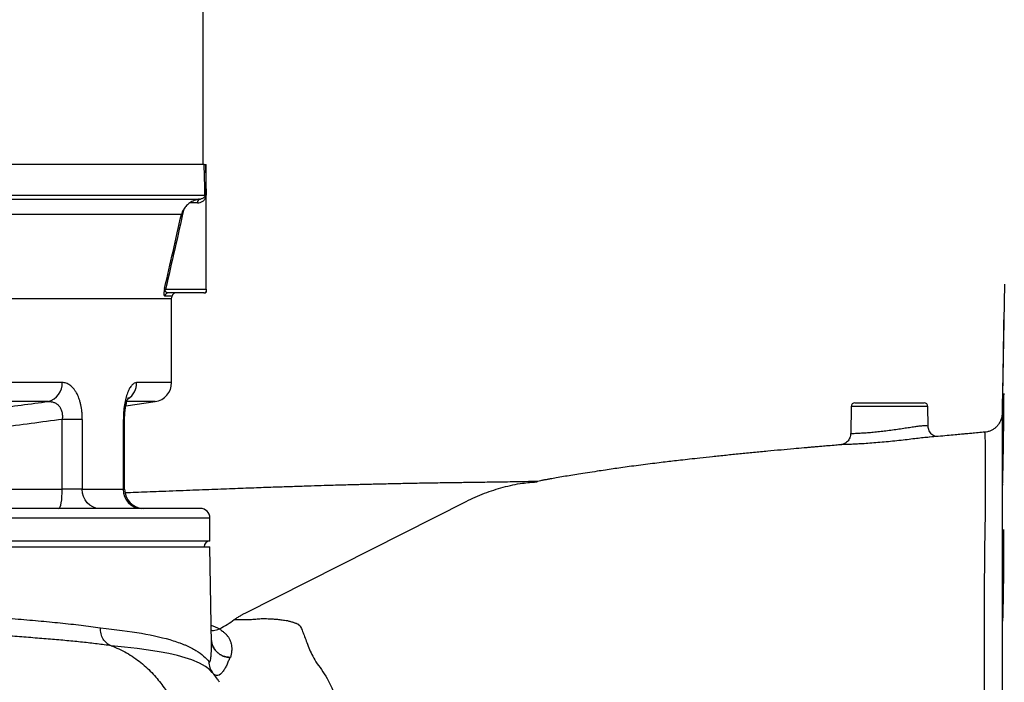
# Model space of a CAD drawing. Header units: millimetres. Extents: x 4190 to 16224, y 1378 to 18140.
# Tile 7 of 17: x 8652 to 11223, y 3839 to 5568. Entities that reach past the tile are written whole.
import ezdxf

# ---------------------------------------------------------------- set-up
doc = ezdxf.new("R2010")
doc.units = ezdxf.units.MM
doc.header["$LTSCALE"] = 5

msp = doc.modelspace()

# ---------------------------------------------------------------- linework, layer by layer
at = {"color": 7, "linetype": 'Continuous', "lineweight": 25}
for p, q in [((9131.1, 5190.3), (9131.1, 14210.3)), ((9134.1, 5190.3), (5379.8, 5190.3)), ((9137, 5190.3), (9138.6, 5190.3)), ((9138.6, 4865.3), (9138.6, 5190.3)), ((5377.8, 5110.5), (9135.7, 5110.5)), ((9116.1, 5090.3), (9096.2, 5090.3)), ((9074.1, 5060), (5455.9, 5060)), ((9032.9, 4865.3), (9138.6, 4865.3)), ((9138.6, 4865.3), (9138.6, 4859.3)), ((11223.6, 4877.8), (11217.7, 4539.6)), ((9048.6, 4840.3), (5512, 4840.3)), ((9132.9, 4855.3), (9040.4, 4855.3)), ((9048.6, 4840.3), (9049.9, 4847.2)), ((9048.6, 4621.3), (9048.6, 4840.3)), ((9138.6, 4859.3), (9138.6, 4857.1)), ((8762.7, 4621.3), (5339.9, 4621.3)), ((8726.3, 4571.8), (5377.5, 4571.8)), ((8929.2, 4561), (9005.5, 4571.8)), ((10823.4, 4558.5), (10822.2, 4488.1)), ((10833.4, 4568.3), (11013.7, 4568.3)), ((11024.6, 4507.2), (11023.7, 4558.5)), ((8815.4, 4525.2), (8763, 4525.2)), ((8763, 4342.8), (8763, 4525.2)), ((8815.4, 4525.2), (8815.4, 4342.8)), ((8922.6, 4342.8), (8922.6, 4525.2)), ((8925.9, 4342.8), (8925.9, 4525.2)), ((11172.5, 4491.8), (11172.5, 4491.7)), ((8594.1, 4342.8), (8763, 4342.8)), ((8815.4, 4342.8), (8763, 4342.8)), ((8815.4, 4342.8), (8922.6, 4342.8)), ((9240.4, 4019.5), (9818.1, 4311.3)), ((9123.6, 4292.8), (7173.6, 4292.8)), ((9148.6, 4207.8), (9148.6, 4267.8)), ((5198.6, 4192.8), (9148.6, 4192.8)), ((9148.6, 4207.8), (7173.6, 4207.8)), ((9153, 3939.6), (9148.6, 4192.8)), ((9173.7, 3978.3), (9173.7, 3978.2)), ((9153, 3939.3), (9153, 3939.6))]:
    msp.add_line(p, q, dxfattribs=at)
at = {"color": 8, "linetype": 'Continuous', "lineweight": 25}
for p, q in [((9049.9, 4847.2), (9030.7, 4847.2)), ((9048.6, 4621.3), (8957.3, 4621.3)), ((9005.5, 4571.8), (8932.5, 4571.8)), ((11023.7, 4558.5), (10823.4, 4558.5)), ((8925.9, 4525.2), (8922.6, 4525.2)), ((8925.9, 4342.8), (8922.6, 4342.8)), ((9148.6, 4267.8), (7173.6, 4267.8)), ((9157.2, 3862), (9156.7, 3862.7))]:
    msp.add_line(p, q, dxfattribs=at)
at = {"color": 7, "linetype": 'Continuous', "lineweight": 25, "flags": 128}
for points in [[(9135.7, 5110.5), (9135.3, 5130.5), (9134.1, 5190.3)], [(9137, 5190.3), (9137.9, 5145.4), (9138.5, 5110.7)], [(8619.3, 5100.3), (8658.6, 5100.3), (8696.7, 5100.3), (8733.3, 5100.3), (8768.6, 5100.3), (8802.3, 5100.3), (8834.6, 5100.3), (8865.4, 5100.3), (8894.6, 5100.3), (8922.3, 5100.3), (8948.4, 5100.3), (8972.8, 5100.3), (8995.6, 5100.3), (9016.8, 5100.3), (9036.2, 5100.3), (9054, 5100.3), (9070.1, 5100.3), (9084.4, 5100.3), (9097, 5100.3), (9107.8, 5100.3), (9116.9, 5100.3), (9124.2, 5100.3)], [(8754.3, 4292.8), (8756, 4293.8), (8757.6, 4296.6), (8759.1, 4301.2), (8760.4, 4307.4), (8761.5, 4315), (8762.3, 4323.7), (8762.8, 4333.1), (8763, 4342.8)], [(8859.2, 4292.8), (8850.7, 4293.8), (8842.5, 4296.6), (8834.9, 4301.2), (8828.3, 4307.4), (8822.8, 4315), (8818.8, 4323.7), (8816.3, 4333.1), (8815.4, 4342.8)], [(11221.4, 4237.9), (11221.1, 4235), (11220.8, 4228.8), (11220.4, 4219.5), (11220.1, 4207.3), (11219.7, 4192.5), (11219.4, 4175.7), (11219.1, 4157.2), (11218.8, 4137.6), (11218.6, 4117.4), (11218.4, 4097.3), (11218.3, 4077.7), (11218.2, 4059.4), (11218.2, 4042.6), (11218.3, 4028), (11218.4, 4016), (11218.6, 4006.9), (11218.8, 4000.9), (11219.1, 3998.2), (11219.4, 3999), (11219.8, 4003.1), (11220.1, 4010.5), (11220.5, 4021), (11220.8, 4034.2), (11221.1, 4049.8), (11221.4, 4067.3), (11221.7, 4086.3), (11221.9, 4106.2), (11222.1, 4126.4), (11222.3, 4146.4), (11222.3, 4165.5), (11222.4, 4183.4), (11222.3, 4203), (11222.3, 4203)]]:
    msp.add_lwpolyline(points, dxfattribs=at)
at = {"color": 8, "linetype": 'Continuous', "lineweight": 25, "flags": 128}
for points in [[(9152.1, 3987.8), (9162.3, 3983.8), (9175, 3979), (9175, 3979), (9175, 3979)], [(9155, 3864.5), (9148.6, 3871.2), (9136.8, 3880.1), (9121.1, 3889.1), (9101.5, 3897.4), (9083.7, 3903.3), (9063.6, 3908.8), (9041, 3913.9), (9016.1, 3918.6), (8988.4, 3923.1), (8958.3, 3927.2), (8925.7, 3930.9), (8890.8, 3934.3), (8890.8, 3934.3), (8890.8, 3934.3)]]:
    msp.add_lwpolyline(points, dxfattribs=at)
at = {"color": 7, "linetype": 'Continuous', "lineweight": 25}
for centre, radius, start, end in [((9125.9, 5091.2), 9.84, 115.6743, 185.2095), ((9139.2, 5076.2), 34.5, 91.0698, 95.8651), ((9034.6, 4870.5), 5.52, 217.2569, 251.3075), ((9040.5, 4845.4), 9.93, 90.2227, 169.4704), ((9059.7, 4845.3), 10, 90, 169.1145), ((9132.4, 4862), 6.71, 274.1714, 336.6375), ((9132.9, 4865.3), 10, 270, 304.572), ((8714.8, 4618.4), 48, 283.81, 3.4261), ((8998.6, 4621.3), 50, 278, 0), ((10833.4, 4558.3), 10, 90, 179), ((11013.7, 4558.3), 10, 1, 90), ((8970.9, 4341.2), 48.4, 178.078, 267.9395), ((8975.9, 4342.8), 50, 180, 270), ((9123.6, 4267.8), 25, 0, 90), ((9148.6, 4192.8), 15, 90, 180)]:
    msp.add_arc(centre, radius, start, end, dxfattribs=at)
at = {"color": 8, "linetype": 'Continuous', "lineweight": 25}
msp.add_arc((8906.8, 4620.8), 50.5, 303.6778, 0.5142, dxfattribs=at)
at = {"color": 7, "linetype": 'Continuous', "lineweight": 25}
for points, knots in [([(9134.1, 5190.3), (9134.2, 5190.3), (9134.5, 5190.3), (9135.5, 5190.3), (9136.2, 5190.3), (9137, 5190.3)], [0, 0, 0, 0, 0.5, 0.5, 1, 1, 1, 1]), ([(9121.7, 5100.1), (9121, 5100), (9120.4, 5099.9), (9119.1, 5099.7), (9118.5, 5099.6), (9116.7, 5099.2), (9115.5, 5098.9), (9113.2, 5098.3), (9112.1, 5098), (9109.8, 5097.2), (9108.7, 5096.8), (9103.4, 5094.7), (9099.6, 5092.5), (9096.2, 5090.3)], [0, 0, 0, 0, 0.0625, 0.0625, 0.125, 0.125, 0.25, 0.25, 0.375, 0.375, 0.5, 0.5, 1, 1, 1, 1]), ([(9116.1, 5090.3), (9118.6, 5090.3), (9121, 5090.6), (9124.6, 5091.7), (9125.8, 5092.2), (9128.1, 5093.3), (9129.2, 5094), (9131.4, 5095.6), (9132.4, 5096.5), (9134.4, 5098.6), (9135.3, 5099.7), (9136.4, 5101.8), (9136.8, 5102.5), (9137.4, 5104), (9137.7, 5104.7), (9138.4, 5107.2), (9138.6, 5108.9), (9138.5, 5110.7)], [0, 0, 0, 0, 0.25, 0.25, 0.375, 0.375, 0.5, 0.5, 0.625, 0.625, 0.75, 0.75, 0.8125, 0.8125, 0.875, 0.875, 1, 1, 1, 1]), ([(9135.7, 5110.5), (9135.7, 5109.9), (9135.6, 5109.3), (9135.4, 5108.2), (9135.3, 5107.7), (9134.7, 5106.4), (9134.3, 5105.6), (9133.3, 5104.4), (9132.8, 5103.9), (9131.8, 5103), (9131.3, 5102.7), (9129.7, 5101.7), (9128.6, 5101.2), (9126.4, 5100.6), (9125.3, 5100.4), (9124.2, 5100.3)], [0, 0, 0, 0, 0.0625, 0.0625, 0.125, 0.125, 0.25, 0.25, 0.375, 0.375, 0.5, 0.5, 0.75, 0.75, 1, 1, 1, 1]), ([(9080.3, 5074), (9078.9, 5071.7), (9077.7, 5069.4), (9075.6, 5064.8), (9074.8, 5062.4), (9074.1, 5060)], [0, 0, 0, 0, 0.5, 0.5, 1, 1, 1, 1]), ([(9096.2, 5090.3), (9093.2, 5088.3), (9090.4, 5086), (9086.4, 5082), (9085.1, 5080.6), (9082.6, 5077.5), (9081.4, 5075.8), (9080.3, 5074)], [0, 0, 0, 0, 0.5, 0.5, 0.75, 0.75, 1, 1, 1, 1]), ([(9030.2, 4867.2), (9030.1, 4866.4), (9029.9, 4865.6), (9029.6, 4863.9), (9029.4, 4863.1), (9029.1, 4861.5), (9029, 4860.7), (9028.8, 4859.1), (9028.8, 4858.4), (9028.6, 4856.3), (9028.5, 4855.1), (9028.5, 4853.5), (9028.5, 4853), (9028.6, 4852.1), (9028.6, 4851.7), (9028.7, 4850.6), (9028.8, 4849.9), (9029.1, 4848.9), (9029.3, 4848.5), (9029.8, 4847.5), (9030.2, 4847.2), (9030.7, 4847.2)], [0, 0, 0, 0, 0.0625, 0.0625, 0.125, 0.125, 0.1875, 0.1875, 0.25, 0.25, 0.375, 0.375, 0.4375, 0.4375, 0.5, 0.5, 0.625, 0.625, 0.75, 0.75, 1, 1, 1, 1]), ([(9040.4, 4855.3), (9039.4, 4855.3), (9038.5, 4855.4), (9036.6, 4855.9), (9035.7, 4856.2), (9034.4, 4857.1), (9034, 4857.4), (9033.2, 4858.2), (9032.8, 4858.7), (9032.4, 4859.7), (9032.3, 4860), (9032.1, 4860.9), (9032, 4861.4), (9032, 4862.5), (9032.1, 4863.1), (9032.4, 4864.2), (9032.6, 4864.8), (9032.9, 4865.3)], [0, 0, 0, 0, 0.25, 0.25, 0.5, 0.5, 0.625, 0.625, 0.75, 0.75, 0.8125, 0.8125, 0.875, 0.875, 0.9375, 0.9375, 1, 1, 1, 1]), ([(11222.3, 4785.4), (11222.3, 4784.6), (11222.2, 4783.2), (11222.1, 4776.8), (11221.9, 4767.5), (11221.6, 4755.2), (11221.3, 4740.4), (11221, 4723.5), (11220.7, 4704.9), (11220.3, 4685.2), (11220, 4665), (11219.6, 4644.8), (11219.3, 4625.1), (11219, 4606.6), (11218.7, 4589.8), (11218.5, 4575.1), (11218.3, 4563), (11218.2, 4553.9), (11218.2, 4547.6), (11218.2, 4546.4), (11218.2, 4545.7)], [0, 0, 0, 0, 0.055544, 0.111089, 0.166634, 0.222184, 0.277734, 0.333291, 0.388848, 0.444412, 0.499975, 0.555543, 0.61111, 0.666676, 0.722242, 0.777801, 0.833359, 0.888909, 0.944458, 1, 1, 1, 1]), ([(11222.1, 4750.4), (11222.1, 4754.9), (11222.2, 4764), (11222.3, 4774.2), (11222.4, 4781.3), (11222.4, 4785.2), (11222.4, 4785.2), (11222.3, 4785.2)], [0, 0, 0, 0, 0.214625, 0.429249, 0.643874, 0.8585, 1, 1, 1, 1]), ([(11218.2, 4545.9), (11218.3, 4545.9), (11218.3, 4546), (11218.4, 4550.1), (11218.7, 4557.4), (11218.9, 4567.9), (11219.2, 4581.2), (11219.5, 4596.8), (11219.9, 4614.4), (11220.2, 4633.5), (11220.6, 4653.5), (11220.9, 4673.8), (11221.2, 4693.9), (11221.5, 4713.1), (11221.8, 4732.7), (11222, 4744.1), (11222.1, 4750.4)], [0, 0, 0, 0, 0.0513347, 0.1229237, 0.1945128, 0.2661098, 0.3377068, 0.409316, 0.4809253, 0.5525445, 0.6241638, 0.6957866, 0.7674094, 0.8390287, 0.910648, 1, 1, 1, 1]), ([(8815.4, 4525.2), (8815.4, 4528.5), (8815.4, 4531.8), (8815, 4538.4), (8814.8, 4541.6), (8813.7, 4551.3), (8812.7, 4557.5), (8810.8, 4566.5), (8810, 4569.4), (8808.4, 4575.1), (8807.5, 4577.8), (8804.6, 4585.7), (8802.4, 4590.5), (8798.7, 4597.1), (8797.4, 4599.1), (8794.8, 4603), (8793.4, 4604.8), (8789.1, 4609.7), (8786.1, 4612.5), (8781.3, 4615.8), (8779.7, 4616.8), (8776.4, 4618.4), (8774.7, 4619.1), (8769.7, 4620.7), (8766.3, 4621.3), (8762.7, 4621.3)], [0, 0, 0, 0, 0.0625, 0.0625, 0.125, 0.125, 0.25, 0.25, 0.3125, 0.3125, 0.375, 0.375, 0.5, 0.5, 0.5625, 0.5625, 0.625, 0.625, 0.75, 0.75, 0.8125, 0.8125, 0.875, 0.875, 1, 1, 1, 1]), ([(8957.3, 4621.3), (8955.3, 4621.3), (8953.2, 4620.7), (8950.1, 4619.1), (8949.1, 4618.4), (8947, 4616.7), (8946, 4615.8), (8943, 4612.4), (8941, 4609.7), (8938.1, 4604.7), (8937.2, 4602.9), (8935.4, 4599), (8934.5, 4597), (8932.8, 4592.6), (8932, 4590.3), (8930.5, 4585.5), (8929.7, 4582.9), (8927.7, 4575), (8926.5, 4569.4), (8925.3, 4561.9), (8925.1, 4560.4), (8924.6, 4557.3), (8924.4, 4555.8), (8923.9, 4551.1), (8923.6, 4547.9), (8922.8, 4538.3), (8922.6, 4531.8), (8922.6, 4525.2)], [0, 0, 0, 0, 0.125, 0.125, 0.1875, 0.1875, 0.25, 0.25, 0.375, 0.375, 0.4375, 0.4375, 0.5, 0.5, 0.5625, 0.5625, 0.625, 0.625, 0.75, 0.75, 0.78125, 0.78125, 0.8125, 0.8125, 0.875, 0.875, 1, 1, 1, 1]), ([(8926, 4525.2), (8926, 4526), (8925.9, 4530.1), (8926.2, 4537.6), (8927, 4547.2), (8928.2, 4556.1), (8929.6, 4563.8), (8931.2, 4570.3), (8932.8, 4575.4), (8934.3, 4579.1), (8935.4, 4581.5), (8936, 4582.5), (8935.9, 4582.3), (8935.8, 4582.3)], [0, 0, 0, 0, 0.028521, 0.146804, 0.264849, 0.378377, 0.491927, 0.591155, 0.69497, 0.790679, 0.876921, 0.970768, 1, 1, 1, 1]), ([(11222, 4593.1), (11221.9, 4592.4), (11221.8, 4591), (11221.5, 4584.5), (11221.2, 4575.3), (11220.9, 4563), (11220.6, 4548.2), (11220.2, 4531.2), (11219.8, 4512.7), (11219.5, 4493), (11219.2, 4472.7), (11218.9, 4452.5), (11218.6, 4432.8), (11218.4, 4414.3), (11218.3, 4397.5), (11218.2, 4382.9), (11218.2, 4370.7), (11218.2, 4361.6), (11218.3, 4355.4), (11218.5, 4354.1), (11218.5, 4353.5)], [0, 0, 0, 0, 0.055546, 0.111097, 0.166649, 0.222207, 0.277766, 0.333331, 0.388896, 0.444464, 0.500032, 0.555597, 0.611163, 0.66672, 0.722278, 0.777826, 0.833374, 0.888916, 0.944458, 1, 1, 1, 1]), ([(11222.3, 4558.2), (11222.4, 4562.7), (11222.4, 4571.8), (11222.4, 4582), (11222.3, 4589.1), (11222.2, 4593), (11222.1, 4592.9), (11222, 4592.9)], [0, 0, 0, 0, 0.214695, 0.42939, 0.644084, 0.858779, 1, 1, 1, 1]), ([(8726.3, 4571.8), (8728.9, 4571.9), (8731.4, 4571.8), (8736.4, 4571.1), (8738.9, 4570.6), (8743.6, 4568.8), (8745.9, 4567.7), (8749.1, 4565.5), (8750.1, 4564.8), (8752.1, 4563), (8753.1, 4562.1), (8755.8, 4558.9), (8757.4, 4556.6), (8760.1, 4551.3), (8761.2, 4548.3), (8762.8, 4542.1), (8763.2, 4538.9), (8763.5, 4533.8), (8763.5, 4532.1), (8763.3, 4528.6), (8763.2, 4526.9), (8763, 4525.2)], [0, 0, 0, 0, 0.125, 0.125, 0.25, 0.25, 0.375, 0.375, 0.4375, 0.4375, 0.5, 0.5, 0.625, 0.625, 0.75, 0.75, 0.875, 0.875, 0.9375, 0.9375, 1, 1, 1, 1]), ([(11218.6, 4353.7), (11218.6, 4353.7), (11218.8, 4353.8), (11219, 4357.9), (11219.3, 4365.2), (11219.6, 4375.7), (11220, 4389), (11220.3, 4404.6), (11220.7, 4422.2), (11221, 4441.3), (11221.3, 4461.3), (11221.6, 4481.6), (11221.9, 4501.7), (11222.1, 4520.9), (11222.2, 4540.5), (11222.3, 4551.8), (11222.3, 4558.2)], [0, 0, 0, 0, 0.051431, 0.123021, 0.194611, 0.266214, 0.337817, 0.409428, 0.48104, 0.552654, 0.624269, 0.695878, 0.767488, 0.839089, 0.91069, 1, 1, 1, 1]), ([(11217.6, 4538.8), (11217.6, 4538.5), (11217.6, 4538.1), (11217.5, 4536.4), (11217.2, 4534), (11216.6, 4530.6), (11215.4, 4526.2), (11213.4, 4520.8), (11210.3, 4514.9), (11206, 4509.1), (11200.8, 4503.7), (11194.4, 4498.9), (11187.2, 4495.2), (11179.8, 4492.6), (11174.7, 4492), (11172.5, 4491.8)], [0, 0, 0, 0, 0.0622707, 0.1047897, 0.1417257, 0.1875671, 0.2470268, 0.3208487, 0.4122784, 0.5010951, 0.5982156, 0.7005017, 0.8057818, 0.9127356, 1, 1, 1, 1]), ([(11217.7, 4539.6), (11217.7, 4539.2), (11217.6, 4538), (11217.6, 4531.5), (11217.6, 4520), (11217.5, 4505.1), (11217.5, 4487.4), (11217.5, 4465.3), (11217.6, 4438.1), (11217.6, 4406), (11217.6, 4368.7), (11217.6, 4327.1), (11217.6, 4282.1), (11217.7, 4238.5), (11217.7, 4197.1), (11217.8, 4158.7), (11217.8, 4117.8), (11217.8, 4074.3), (11217.9, 4028.3), (11217.9, 3978.6), (11217.8, 3925.2), (11217.8, 3868.3), (11217.8, 3799.5), (11217.7, 3718.4), (11217.7, 3636), (11217.7, 3564), (11217.7, 3523.2), (11217.7, 3502.7)], [0, 0, 0, 0, 0.02378, 0.065364, 0.10691, 0.149575, 0.192253, 0.234886, 0.279175, 0.323517, 0.367807, 0.413651, 0.459522, 0.505359, 0.537718, 0.570098, 0.602452, 0.635786, 0.669152, 0.702485, 0.739382, 0.776321, 0.81323, 0.870142, 0.927053, 0.963475, 1, 1, 1, 1]), ([(11044.7, 4480.3), (11043.9, 4480.5), (11042.1, 4481.1), (11038.4, 4482.9), (11034.3, 4485.8), (11030.3, 4490.1), (11027.1, 4495.4), (11025, 4501.3), (11024.8, 4505.3), (11024.7, 4507.2)], [0, 0, 0, 0, 0.12715, 0.256118, 0.39538, 0.544944, 0.70035, 0.858484, 1, 1, 1, 1]), ([(10822, 4488.1), (10822.1, 4487.5), (10822.2, 4484.7), (10821, 4479.8), (10818.7, 4474.1), (10815.5, 4469.5), (10811.8, 4465.8), (10808, 4463), (10804.4, 4461.2), (10801.3, 4460), (10798.9, 4459.4), (10797.3, 4459.1), (10796.4, 4459), (10796.2, 4459), (10796.2, 4459)], [0, 0, 0, 0, 0.033308, 0.162382, 0.279667, 0.38747, 0.486822, 0.577683, 0.658825, 0.728071, 0.787881, 0.84718, 0.917676, 1, 1, 1, 1]), ([(11028, 4478.8), (11027.6, 4478.7), (11023.1, 4478.4), (11011.9, 4477.2), (10994.4, 4475.2), (10974.8, 4472.9), (10953.7, 4470.5), (10939, 4468.9), (10931.6, 4468.2)], [0, 0, 0, 0, 0.0173371, 0.2113599, 0.4035849, 0.6012194, 0.7978748, 1, 1, 1, 1]), ([(11172.4, 4492), (11169.7, 4491.7), (11160.8, 4490.8), (11147.4, 4489.6), (11133.9, 4488.3), (11122.5, 4487.3), (11110.1, 4486.1), (11093.6, 4484.6), (11065.7, 4482.1), (11043.4, 4480.1), (11028, 4478.8)], [0, 0, 0, 0, 0.0573859, 0.184503, 0.2780643, 0.3382961, 0.4210981, 0.535798, 0.6793671, 1, 1, 1, 1]), ([(10796.3, 4459), (10792.2, 4458.6), (10781.2, 4457.7), (10764.8, 4456.3), (10748.3, 4454.9), (10735.3, 4453.8), (10724.2, 4452.8), (10713, 4451.8), (10695.9, 4450.3), (10671.3, 4448.1), (10639.4, 4445.2), (10604.4, 4442), (10568.5, 4438.6), (10532.2, 4435), (10496.5, 4431.4), (10461.7, 4427.7), (10430.1, 4424.4), (10402.3, 4421.3), (10378.6, 4418.6), (10357.3, 4416.2), (10336.9, 4413.8), (10315.3, 4411.1), (10292, 4408.2), (10267.8, 4405.1), (10244.4, 4402), (10222.1, 4398.9), (10201.3, 4396), (10180.6, 4392.9), (10158.2, 4389.5), (10134.9, 4385.9), (10112.2, 4382.3), (10091.9, 4379.1), (10072.7, 4375.9), (10057.2, 4373.3), (10045.5, 4371.2), (10036.8, 4369.7), (10028.6, 4368.2), (10020.2, 4366.6), (10012, 4365.1), (10005.3, 4363.6), (10001.1, 4362.6), (9999.1, 4362.1), (9998.4, 4362), (10001.1, 4362.4), (10002.9, 4362.6), (10004, 4362.8), (10004.2, 4362.8), (10003.5, 4362.8), (10002.3, 4362.7), (10001.6, 4362.6)], [0, 0, 0, 0, 0.010421, 0.027422, 0.041344, 0.052199, 0.060541, 0.069794, 0.080552, 0.104171, 0.132791, 0.163412, 0.196344, 0.229532, 0.26316, 0.297397, 0.330454, 0.358092, 0.383294, 0.405935, 0.427027, 0.450823, 0.477832, 0.506208, 0.535275, 0.562384, 0.588641, 0.615284, 0.644785, 0.681345, 0.715832, 0.746978, 0.776395, 0.80477, 0.816422, 0.828112, 0.841895, 0.858377, 0.877278, 0.896901, 0.909471, 0.920267, 0.92906, 0.936272, 0.945885, 0.958943, 0.97004, 0.983535, 1, 1, 1, 1]), ([(10004, 4363.2), (9998.8, 4363.1), (9982.9, 4362.7), (9956.9, 4362.3), (9926.7, 4361.7), (9898.9, 4361.3), (9873.6, 4361), (9850.9, 4360.6), (9830.3, 4360.4), (9812.1, 4360.1), (9796.3, 4359.9), (9783.4, 4359.7), (9772.3, 4359.6), (9761.4, 4359.4), (9746.5, 4359.2), (9726.8, 4358.9), (9702.6, 4358.5), (9677.5, 4358), (9653.4, 4357.5), (9630.7, 4357.1), (9609.6, 4356.6), (9589.6, 4356.1), (9572.4, 4355.7), (9557.6, 4355.4), (9544.3, 4355), (9529.7, 4354.6), (9512.6, 4354.2), (9492.6, 4353.6), (9468.1, 4352.9), (9438.4, 4352), (9403.2, 4350.9), (9363.5, 4349.6), (9318.8, 4348.1), (9268.9, 4346.3), (9213.5, 4344.3), (9152.8, 4342), (9086.4, 4339.5), (9019.8, 4336.9), (8966.3, 4334.8), (8936.6, 4333.6), (8927.6, 4333.2)], [0, 0, 0, 0, 0.0189425, 0.058148, 0.0941583, 0.1268077, 0.1560274, 0.181819, 0.2042704, 0.225215, 0.2424366, 0.2560692, 0.2666379, 0.2778228, 0.2904316, 0.312978, 0.3385509, 0.3635068, 0.3876048, 0.4092347, 0.4290496, 0.4477666, 0.4654591, 0.4773818, 0.4889097, 0.5020965, 0.5178633, 0.536189, 0.5570391, 0.5847915, 0.6159561, 0.6505475, 0.6885544, 0.7306941, 0.7762763, 0.8253076, 0.8777693, 0.9336377, 0.9798926, 1, 1, 1, 1]), ([(9818.1, 4311.3), (9833.7, 4318.7), (9865.3, 4333.4), (9914.6, 4348.9), (9960, 4358.9), (9989.2, 4361.1), (10001.2, 4362)], [0, 0, 0, 0, 0.267105, 0.536384, 0.807806, 1, 1, 1, 1]), ([(11222.3, 4203), (11222.3, 4207.5), (11222.3, 4216.6), (11222.1, 4226.8), (11221.9, 4233.9), (11221.7, 4237.8), (11221.6, 4237.7), (11221.5, 4237.7)], [0, 0, 0, 0, 0.214791, 0.429582, 0.644372, 0.859162, 1, 1, 1, 1]), ([(9212.4, 4002.6), (9214.7, 4004.2), (9220, 4007.8), (9228.5, 4013.1), (9235.3, 4016.9), (9238.8, 4018.7), (9240.4, 4019.5)], [0.110006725, 0.110006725, 0.110006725, 0.110006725, 0.1111083, 0.112209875, 0.11331145, 0.114413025, 0.114413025, 0.114413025, 0.114413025]), ([(8890.8, 3934.3), (8886.6, 3935.8), (8882.6, 3938.1), (8875.6, 3944.1), (8872.5, 3947.8), (8867.4, 3956.1), (8865.5, 3960.8), (8863, 3970.7), (8862.4, 3975.9), (8862.6, 3981.1)], [0, 0, 0, 0, 0.25, 0.25, 0.5, 0.5, 0.75, 0.75, 1, 1, 1, 1]), ([(8862.6, 3981.1), (8902.4, 3977.1), (8938, 3972.5), (9001.5, 3961.4), (9029.3, 3955), (9059, 3945.7), (9064.7, 3943.8), (9072.9, 3940.8), (9075.6, 3939.8), (9080.8, 3937.7), (9083.3, 3936.7), (9090.7, 3933.5), (9095.4, 3931.3), (9104.2, 3926.8), (9108.3, 3924.4), (9119.9, 3917.3), (9126.6, 3912.4), (9137.8, 3902.7), (9142.3, 3897.9), (9145.8, 3893.2)], [0, 0, 0, 0, 0.25, 0.25, 0.5, 0.5, 0.5625, 0.5625, 0.59375, 0.59375, 0.625, 0.625, 0.6875, 0.6875, 0.75, 0.75, 0.875, 0.875, 1, 1, 1, 1]), ([(9152.4, 3974.9), (9154.1, 3974.7), (9161.3, 3973.6), (9168.4, 3976.3), (9173.7, 3978.3)], [0, 0, 0, 0, 0.245419, 1, 1, 1, 1]), ([(9173.7, 3978.2), (9176.4, 3976.5), (9178.8, 3974.7), (9183.5, 3971.1), (9185.7, 3969.2), (9189.8, 3965.3), (9191.7, 3963.4), (9193.9, 3960.9), (9194.3, 3960.4), (9195.2, 3959.3), (9195.5, 3958.8), (9196.7, 3957.2), (9197.4, 3956.1), (9199.4, 3952.7), (9200.6, 3950.2), (9202.6, 3945.1), (9203.4, 3942.5), (9204.7, 3937.2), (9205.2, 3934.4), (9205.6, 3930.3), (9205.7, 3928.9), (9205.8, 3926.8), (9205.9, 3926.1), (9205.9, 3924.7), (9205.9, 3924), (9205.9, 3923.3)], [0, 0, 0, 0, 0.125, 0.125, 0.25, 0.25, 0.375, 0.375, 0.40625, 0.40625, 0.4375, 0.4375, 0.5, 0.5, 0.625, 0.625, 0.75, 0.75, 0.875, 0.875, 0.9375, 0.9375, 0.96875, 0.96875, 1, 1, 1, 1]), ([(8890.8, 3934.3), (8895.8, 3932.5), (8914.6, 3925), (8946.4, 3907.9), (8982.1, 3880.1), (9011.7, 3849), (9035, 3816.9), (9053, 3785.3), (9066.5, 3754.9), (9074.8, 3730.9), (9080, 3712.6), (9083.2, 3699.2), (9085.9, 3686.3), (9088, 3673.7), (9089.4, 3663.6), (9090.3, 3655.7), (9090.7, 3651.8), (9090.8, 3649.9)], [0.27756424, 0.27756424, 0.27756424, 0.27756424, 0.28006554, 0.28701539, 0.29396525, 0.30091511, 0.30786497, 0.31481483, 0.32176469, 0.32871455, 0.33218948, 0.33566441, 0.33913934, 0.34261427, 0.3460892, 0.34782666, 0.34956413, 0.34956413, 0.34956413, 0.34956413]), ([(9205.4, 3922), (9205.4, 3922), (9205.4, 3922), (9205.4, 3922), (9205.4, 3922), (9205.4, 3922), (9205.4, 3922), (9205.4, 3921.9), (9205.4, 3921.7), (9205.4, 3921.4), (9205.3, 3920.8), (9205.3, 3919.5), (9205.2, 3918.4), (9204.9, 3916.2), (9204.7, 3914.7), (9204, 3910.3), (9203.4, 3907.4), (9202.6, 3904.4)], [0, 0, 0, 0, 0.000488, 0.000488, 0.000977, 0.001953, 0.003906, 0.007813, 0.015625, 0.03125, 0.0625, 0.125, 0.25, 0.25, 0.5, 0.5, 1, 1, 1, 1]), ([(9205.9, 3923.3), (9205.9, 3923.3), (9205.9, 3923.2), (9205.9, 3923.2), (9205.9, 3923.2), (9205.9, 3923.1), (9206, 3923), (9206, 3922.9), (9205.9, 3922.8), (9205.9, 3922.6), (9205.9, 3922.5), (9205.8, 3922.3), (9205.8, 3922.3), (9205.6, 3922.2), (9205.5, 3922.1), (9205.4, 3922)], [0, 0, 0, 0, 0.0625, 0.0625, 0.125, 0.125, 0.25, 0.25, 0.5, 0.5, 0.75, 0.75, 0.875, 0.875, 1, 1, 1, 1]), ([(9145.8, 3893.2), (9145.9, 3887.7), (9146.8, 3882.2), (9150.5, 3871.8), (9153.3, 3867), (9156.7, 3862.7)], [0, 0, 0, 0, 0.5, 0.5, 1, 1, 1, 1]), ([(9200.3, 3903.4), (9200.2, 3903.4), (9200.3, 3903.4), (9200.3, 3903.4), (9200.3, 3903.4), (9200.2, 3903.4), (9200.2, 3903.4), (9200.2, 3903.4), (9200.2, 3903.3), (9200.1, 3903.1), (9200.1, 3903), (9200, 3902.7), (9199.8, 3902.1), (9199.6, 3901.5), (9199.2, 3900.3), (9198.9, 3899.5), (9198, 3897.1), (9197.4, 3895.5), (9195.4, 3890.6), (9194, 3887.2), (9190.9, 3880.7), (9189.3, 3877.5), (9185.8, 3871.6), (9183.9, 3868.8), (9180, 3863.8), (9178, 3861.7), (9173.8, 3858.5), (9171.7, 3857.3), (9167.4, 3856.4), (9165.2, 3856.5), (9162, 3857.9), (9160.9, 3858.6), (9159.3, 3859.9), (9158.8, 3860.3), (9158, 3861.2), (9157.6, 3861.6), (9157.2, 3862), (9157, 3862.4), (9156.9, 3862.5), (9156.7, 3862.7)], [0, 0, 0, 0, 0.000061, 0.000061, 0.000122, 0.000244, 0.000488, 0.000977, 0.001953, 0.003906, 0.007812, 0.007812, 0.015625, 0.03125, 0.03125, 0.0625, 0.0625, 0.125, 0.125, 0.25, 0.25, 0.375, 0.375, 0.5, 0.5, 0.625, 0.625, 0.75, 0.75, 0.875, 0.875, 0.9375, 0.9375, 0.96875, 0.96875, 0.984375, 0.992188, 0.992188, 1, 1, 1, 1]), ([(9202.4, 3903.9), (9202.4, 3903.9), (9202.4, 3903.8), (9202.1, 3903.7), (9201.9, 3903.7), (9201.2, 3903.5), (9200.7, 3903.5), (9200.3, 3903.4)], [0, 0, 0, 0, 0.25, 0.25, 0.5, 0.5, 1, 1, 1, 1]), ([(9202.6, 3904.4), (9202.6, 3904.4), (9202.6, 3904.4), (9202.5, 3904.4), (9202.5, 3904.4), (9202.5, 3904.4), (9202.4, 3904.4), (9202.3, 3904.3), (9202.3, 3904.3), (9202.2, 3904.2), (9202.2, 3904.2), (9202.1, 3904.1), (9202.2, 3904), (9202.2, 3904)], [0, 0, 0, 0, 0.03125, 0.03125, 0.0625, 0.125, 0.25, 0.25, 0.5, 0.5, 0.75, 0.75, 1, 1, 1, 1]), ([(9202.2, 3904), (9202.2, 3904), (9202.2, 3904), (9202.3, 3904), (9202.3, 3904)], [0, 0, 0, 0, 0.534612, 1, 1, 1, 1]), ([(9202.2, 3904), (9202.2, 3904), (9202.2, 3904), (9202.2, 3904), (9202.2, 3904), (9202.2, 3903.9), (9202.2, 3903.9)], [0, 0, 0, 0, 0.25, 0.25, 0.5, 1, 1, 1, 1]), ([(9202.2, 3903.9), (9202.2, 3903.9), (9202.3, 3903.9), (9202.4, 3903.9), (9202.4, 3903.9)], [0, 0, 0, 0, 0.499166, 1, 1, 1, 1]), ([(9173.9, 3839.1), (9172.1, 3841.8), (9167.5, 3848.8), (9161.2, 3857.4), (9156.4, 3863), (9155, 3864.6)], [0, 0, 0, 0, 0.318325, 0.810991, 1, 1, 1, 1])]:
    msp.add_open_spline(points, degree=3, knots=knots, dxfattribs=at)
for points in [[(9121.7, 5100.1), (9122.5, 5100.2), (9123.4, 5100.3), (9124.2, 5100.3)], [(9080.3, 5074), (9064.8, 5004.3), (9049, 4934.7), (9032.9, 4865.3)], [(9030.2, 4867.2), (9045.1, 4931.3), (9059.7, 4995.6), (9074.1, 5060)], [(8585.7, 4553.3), (8632.6, 4559.4), (8679.4, 4565.6), (8726.3, 4571.8)], [(8763, 4525.2), (8708.7, 4518), (8654.5, 4510.8), (8600.2, 4503.8)], [(9175, 3979), (9187.7, 3986), (9200.2, 3993.8), (9212.4, 4002.6)], [(9173.7, 3978.3), (9174.1, 3978.5), (9174.6, 3978.7), (9175, 3978.9)], [(9202.3, 3904), (9202.3, 3904), (9202.4, 3904), (9202.4, 3903.9)]]:
    msp.add_open_spline(points, degree=3, dxfattribs=at)
at = {"color": 8, "linetype": 'Continuous', "lineweight": 25}
for points, knots in [([(10822.2, 4488.1), (10822.3, 4488.2), (10822.6, 4488.3), (10825.5, 4488.5), (10830.8, 4488.8), (10839.1, 4489.1), (10849.9, 4489.7), (10862.7, 4490.5), (10877.3, 4491.7), (10893.2, 4493.2), (10910.1, 4495.1), (10927.2, 4497.4), (10944.4, 4499.8), (10960.6, 4502.2), (10975.9, 4504.5), (10989.5, 4506.5), (11001.4, 4508.1), (11011, 4509.1), (11018.4, 4509.4), (11022.9, 4508.9), (11024.9, 4508.1), (11024.5, 4507.3), (11024.4, 4507.2)], [0, 0, 0, 0, 0.041204, 0.083122, 0.135752, 0.189902, 0.242469, 0.296563, 0.349559, 0.404121, 0.457528, 0.512507, 0.565742, 0.620496, 0.672915, 0.726797, 0.778539, 0.831761, 0.883675, 0.937149, 0.989152, 1, 1, 1, 1]), ([(11172.8, 3498.4), (11172.8, 3517.9), (11172.8, 3557), (11172.8, 3625.1), (11172.7, 3687.9), (11172.4, 3745.4), (11172.1, 3788.5), (11172, 3831.2), (11171.8, 3873.6), (11171.8, 3915.2), (11171.7, 3953.7), (11171.7, 3988.9), (11171.7, 4021.2), (11171.8, 4052.5), (11171.9, 4083.1), (11172.1, 4112.8), (11172.3, 4151.3), (11172.7, 4190.7), (11173.3, 4229.9), (11173.9, 4261.9), (11174.4, 4293.2), (11174.5, 4323.1), (11174.5, 4350.9), (11174.5, 4376.4), (11174.5, 4399.3), (11174.6, 4418.8), (11174.6, 4435.1), (11174.6, 4448.7), (11174.4, 4460.3), (11174, 4470.9), (11173.7, 4479.9), (11173.3, 4486.5), (11172.9, 4490.4), (11172.7, 4492.2), (11172.5, 4491.8), (11172.5, 4491.8)], [0, 0, 0, 0, 0.0355857, 0.0712766, 0.125406, 0.1525902, 0.1797716, 0.2074362, 0.2350996, 0.2630067, 0.2909125, 0.314301, 0.3376893, 0.3612726, 0.3848563, 0.409009, 0.4331624, 0.4817993, 0.5143809, 0.546971, 0.5797166, 0.6124569, 0.6459583, 0.6794589, 0.7133464, 0.7472345, 0.777761, 0.8082894, 0.8390019, 0.869717, 0.9009968, 0.9322763, 0.9638289, 0.9953813, 1, 1, 1, 1]), ([(10931.6, 4468.2), (10924.2, 4467.4), (10909.4, 4465.9), (10887.7, 4464), (10866.9, 4462.4), (10848.1, 4461.2), (10831.3, 4460.4), (10817.3, 4459.8), (10806.3, 4459.4), (10799.4, 4459.2), (10797.2, 4459.1), (10796.3, 4459)], [0, 0, 0, 0, 0.115775, 0.234778, 0.349737, 0.467904, 0.581458, 0.6982, 0.8107, 0.926439, 1, 1, 1, 1]), ([(5630.5, 4076.5), (5633.4, 4076.5), (5658.5, 4076.7), (5710.3, 4076.8), (5785.9, 4077), (5867, 4077), (5953, 4076.8), (6043.7, 4076.5), (6137.2, 4076.1), (6233.1, 4075.7), (6331, 4075.2), (6432.4, 4074.5), (6537.2, 4073.8), (6645, 4072.8), (6753.5, 4071.7), (6862.4, 4070.4), (6971.1, 4068.9), (7081.6, 4067.2), (7193.4, 4065.3), (7306.2, 4063.1), (7417.5, 4060.7), (7527.1, 4058), (7634.6, 4055.1), (7741.7, 4051.9), (7848, 4048.3), (7953.2, 4044.3), (8049.3, 4040.2), (8136.6, 4036.1), (8215.6, 4032.1), (8292.9, 4027.9), (8368.2, 4023.5), (8441.3, 4019), (8511.2, 4014.4), (8577.7, 4009.6), (8640.8, 4004.7), (8701.1, 3999.6), (8758.4, 3994.2), (8812.8, 3988.2), (8846, 3983.5), (8862.6, 3981.1)], [0, 0, 0, 0, 0.003835, 0.032699, 0.061585, 0.090449, 0.120152, 0.149878, 0.17958, 0.208449, 0.237339, 0.266208, 0.295915, 0.325646, 0.355353, 0.384235, 0.413138, 0.44202, 0.471741, 0.501487, 0.531208, 0.560136, 0.589086, 0.618014, 0.647785, 0.677581, 0.707352, 0.731493, 0.755646, 0.779787, 0.804408, 0.829043, 0.853665, 0.877809, 0.901966, 0.92611, 0.950736, 0.975375, 1, 1, 1, 1]), ([(9212.4, 4002.5), (9216.1, 4002.5), (9223.6, 4002.5), (9235.2, 4002.6), (9247.6, 4002.7), (9261.1, 4003.4), (9273.3, 4004.6), (9282.6, 4005.2), (9289.6, 4005.3), (9297, 4005.2), (9305.2, 4004.9), (9314.7, 4004.3), (9325.5, 4003.4), (9335.3, 4002.4), (9344, 4001.1), (9350.3, 4000.4), (9355.2, 3999), (9359.4, 3997.9), (9363.1, 3996.7), (9366.4, 3995.6), (9369.3, 3994.6), (9372.3, 3993.6), (9375.2, 3992.5), (9377.9, 3991.5), (9384.5, 3987.7), (9388.3, 3976.8), (9394.9, 3962), (9400.4, 3946.5), (9406.7, 3929.4), (9414.9, 3911), (9425.6, 3891.7), (9440.3, 3872.5), (9455.1, 3849.1), (9466.9, 3825.3), (9475.8, 3803.1), (9482.1, 3784), (9487.9, 3761.9), (9492.3, 3735.6), (9496.5, 3704.2), (9499.6, 3669.5), (9503.2, 3632.6), (9506.8, 3591.4), (9510.3, 3546), (9513.2, 3498.7), (9514.2, 3467.4), (9514.6, 3452.8)], [0, 0, 0, 0, 0.022029, 0.045155, 0.069631, 0.096272, 0.12375, 0.1379, 0.151958, 0.166944, 0.183828, 0.203076, 0.225006, 0.250652, 0.263915, 0.278802, 0.288037, 0.297269, 0.306848, 0.313293, 0.319855, 0.326517, 0.33326, 0.340072, 0.344912, 0.383876, 0.410818, 0.43944, 0.470477, 0.501177, 0.535276, 0.573336, 0.613152, 0.653605, 0.676194, 0.698704, 0.721107, 0.747775, 0.776269, 0.80873, 0.842094, 0.876167, 0.91906, 0.962238, 1, 1, 1, 1]), ([(8890.8, 3934.3), (8890.8, 3934.3), (8879, 3936), (8854.7, 3939.2), (8816.1, 3943.6), (8775.3, 3947.7), (8732.2, 3951.4), (8686.9, 3955.1), (8639.4, 3958.8), (8589.9, 3962.3), (8538.9, 3965.8), (8486.6, 3969.1), (8432.9, 3972.4), (8377.6, 3975.6), (8321.6, 3978.7), (8283.4, 3980.7), (8264.7, 3981.7)], [0, 0, 0, 0, 0.0000003, 0.0763045, 0.1526087, 0.2293198, 0.3060319, 0.3839461, 0.4618603, 0.540169, 0.6184777, 0.6952084, 0.7719393, 0.8490379, 0.9261367, 1, 1, 1, 1]), ([(9145.8, 3893.3), (9146.6, 3892.7), (9148.3, 3891.6), (9150.1, 3896.4), (9151.5, 3904.2), (9152.9, 3918.7), (9152.9, 3930.8), (9153, 3939.3)], [0, 0, 0, 0, 0.151617, 0.308034, 0.468889, 0.630865, 1, 1, 1, 1]), ([(9202.2, 3903.9), (9199, 3904.1), (9192.5, 3904.5), (9183.2, 3907.3), (9174.6, 3911.7), (9167, 3917.6), (9160.8, 3924.9), (9156.2, 3933.2), (9153.4, 3941.3), (9153, 3946.6), (9152.8, 3948.8)], [0, 0, 0, 0, 0.129726, 0.259827, 0.389346, 0.519657, 0.649325, 0.779487, 0.909129, 1, 1, 1, 1]), ([(9152.9, 3948.1), (9153, 3946.2), (9153.4, 3941.1), (9156.2, 3933.2), (9160.8, 3924.9), (9167, 3917.7), (9174.6, 3911.7), (9183.2, 3907.4), (9192.5, 3904.5), (9199, 3904.2), (9202.2, 3904)], [0, 0, 0, 0, 0.081995, 0.212902, 0.344333, 0.475266, 0.60685, 0.737632, 0.869005, 1, 1, 1, 1])]:
    msp.add_open_spline(points, degree=3, knots=knots, dxfattribs=at)

doc.saveas('drawing.dxf')
